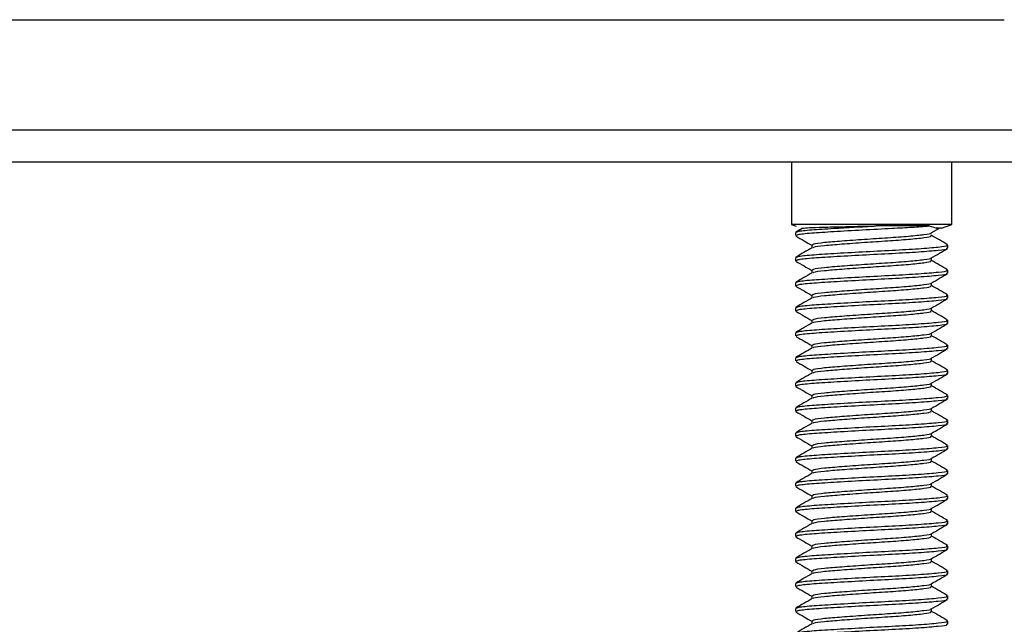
# Model space of a CAD drawing. Header units: millimetres. Extents: x 3619 to 4737, y 1503 to 2366.
# Tile 91 of 256: x 3939.82 to 3950.21, y 2107.09 to 2113.47. Entities that reach past the tile are written whole.
import ezdxf

# ---------------------------------------------------------------- set-up
doc = ezdxf.new("R2010")
doc.units = ezdxf.units.MM

msp = doc.modelspace()

# ---------------------------------------------------------------- linework, layer by layer
at = {"color": 7, "linetype": 'Continuous', "lineweight": 30}
for p, q in [((3871.8153, 2113.4687), (3950.2105, 2113.4687)), ((3950.8772, 2112.3021), (3871.8153, 2112.3021)), ((3871.5796, 2111.9687), (3950.8772, 2111.9687)), ((3947.964, 2111.9687), (3947.964, 2111.3071)), ((3949.6573, 2111.3071), (3949.6573, 2111.9687)), ((3947.964, 2111.3071), (3948.0142, 2111.2888)), ((3949.6573, 2111.3071), (3947.964, 2111.3071)), ((3948.0063, 2111.2223), (3948.0063, 2111.1892)), ((3948.0757, 2111.2644), (3948.0093, 2111.2259)), ((3948.081, 2111.2675), (3948.0757, 2111.2644)), ((3949.4166, 2111.2917), (3948.8597, 2111.2917)), ((3949.4397, 2111.2178), (3949.5179, 2111.2632)), ((3949.5472, 2111.267), (3949.4948, 2111.267)), ((3949.5472, 2111.267), (3949.6573, 2111.3071)), ((3948.1782, 2111.09), (3948.1782, 2111.0593)), ((3949.615, 2111.0569), (3949.615, 2111.09)), ((3948.0063, 2110.9577), (3948.0063, 2110.9247)), ((3949.4431, 2110.9247), (3949.4431, 2110.9552)), ((3948.1782, 2110.8254), (3948.1782, 2110.7947)), ((3949.615, 2110.7924), (3949.615, 2110.8254)), ((3948.0063, 2110.6931), (3948.0063, 2110.6601)), ((3949.4431, 2110.6601), (3949.4431, 2110.6906)), ((3948.1782, 2110.5609), (3948.1782, 2110.5302)), ((3949.615, 2110.5278), (3949.615, 2110.5609)), ((3948.0063, 2110.4286), (3948.0063, 2110.3955)), ((3949.4431, 2110.3955), (3949.4431, 2110.4261)), ((3948.1782, 2110.2963), (3948.1782, 2110.2656)), ((3949.615, 2110.2632), (3949.615, 2110.2963)), ((3948.0063, 2110.164), (3948.0063, 2110.1309)), ((3949.4431, 2110.1309), (3949.4431, 2110.1615)), ((3948.1782, 2110.0317), (3948.1782, 2110.001)), ((3949.615, 2109.9986), (3949.615, 2110.0317)), ((3948.0063, 2109.8994), (3948.0063, 2109.8663)), ((3949.4431, 2109.8663), (3949.4431, 2109.8969)), ((3948.1782, 2109.7671), (3948.1782, 2109.7364)), ((3949.615, 2109.734), (3949.615, 2109.7671)), ((3948.0063, 2109.6348), (3948.0063, 2109.6017)), ((3949.4431, 2109.6017), (3949.4431, 2109.6323)), ((3948.1782, 2109.5025), (3948.1782, 2109.4718)), ((3949.615, 2109.4694), (3949.615, 2109.5025)), ((3948.0063, 2109.3702), (3948.0063, 2109.3372)), ((3949.4431, 2109.3372), (3949.4431, 2109.3677)), ((3948.1782, 2109.2379), (3948.1782, 2109.2072)), ((3949.615, 2109.2049), (3949.615, 2109.2379)), ((3948.0063, 2109.1056), (3948.0063, 2109.0726)), ((3949.4431, 2109.0726), (3949.4431, 2109.1031)), ((3948.1782, 2108.9734), (3948.1782, 2108.9427)), ((3949.615, 2108.9403), (3949.615, 2108.9734)), ((3948.0063, 2108.8411), (3948.0063, 2108.808)), ((3949.4431, 2108.808), (3949.4431, 2108.8386)), ((3948.1782, 2108.7088), (3948.1782, 2108.6781)), ((3949.615, 2108.6757), (3949.615, 2108.7088)), ((3948.0063, 2108.5765), (3948.0063, 2108.5434)), ((3949.4431, 2108.5434), (3949.4431, 2108.574)), ((3948.1782, 2108.4442), (3948.1782, 2108.4135)), ((3949.615, 2108.4111), (3949.615, 2108.4442)), ((3948.0063, 2108.3119), (3948.0063, 2108.2788)), ((3949.4431, 2108.2788), (3949.4431, 2108.3094)), ((3948.1782, 2108.1796), (3948.1782, 2108.1489)), ((3949.615, 2108.1465), (3949.615, 2108.1796)), ((3948.0063, 2108.0473), (3948.0063, 2108.0142)), ((3949.4431, 2108.0142), (3949.4431, 2108.0448)), ((3948.1782, 2107.915), (3948.1782, 2107.8843)), ((3949.615, 2107.8819), (3949.615, 2107.915)), ((3948.0063, 2107.7827), (3948.0063, 2107.7497)), ((3949.4431, 2107.7497), (3949.4431, 2107.7802)), ((3948.1782, 2107.6504), (3948.1782, 2107.6197)), ((3949.615, 2107.6174), (3949.615, 2107.6504)), ((3948.0063, 2107.5181), (3948.0063, 2107.4851)), ((3949.4431, 2107.4851), (3949.4431, 2107.5156)), ((3948.1782, 2107.3859), (3948.1782, 2107.3552)), ((3949.615, 2107.3528), (3949.615, 2107.3859)), ((3948.0063, 2107.2536), (3948.0063, 2107.2205)), ((3949.4431, 2107.2205), (3949.4431, 2107.2511)), ((3948.1782, 2107.1213), (3948.1782, 2107.0906)), ((3949.615, 2107.0882), (3949.615, 2107.1213))]:
    msp.add_line(p, q, dxfattribs=at)
for points, knots in [([(3948.0199, 2111.2223), (3948.0202, 2111.2262), (3948.0209, 2111.2357), (3948.1633, 2111.2512), (3948.3819, 2111.2648), (3948.6257, 2111.2792), (3948.7818, 2111.2875), (3948.8597, 2111.2917)], [0, 0, 0, 0, 0.1657669, 0.4084839, 0.6436393, 0.8221317, 1, 1, 1, 1]), ([(3948.0199, 2111.1892), (3948.0202, 2111.1931), (3948.0209, 2111.2026), (3948.1633, 2111.2182), (3948.4038, 2111.2331), (3948.7101, 2111.251), (3949.0024, 2111.2657), (3949.2463, 2111.2786), (3949.3592, 2111.2873), (3949.4166, 2111.2917)], [0, 0, 0, 0, 0.1116513, 0.2751319, 0.4335195, 0.5984336, 0.7591204, 0.8774862, 1, 1, 1, 1]), ([(3948.0806, 2111.267), (3948.0925, 2111.2688), (3948.1176, 2111.2724), (3948.2491, 2111.2775), (3948.4457, 2111.2825), (3948.6608, 2111.2876), (3948.8043, 2111.2905), (3948.8597, 2111.2917)], [0, 0, 0, 0, 0.1947943, 0.4110093, 0.6270673, 0.8557418, 1, 1, 1, 1]), ([(3949.4166, 2111.2917), (3949.4455, 2111.2848), (3949.4802, 2111.2766), (3949.4927, 2111.2684), (3949.4948, 2111.267)], [0, 0, 0, 0, 0.8318612, 1, 1, 1, 1]), ([(3948.0111, 2111.1845), (3948.0399, 2111.1678), (3948.0956, 2111.1355), (3948.1513, 2111.1032), (3948.1782, 2111.0876)], [0, 0, 0, 0, 0.5170185, 1, 1, 1, 1]), ([(3948.1889, 2111.09), (3948.1891, 2111.0939), (3948.1896, 2111.1034), (3948.3016, 2111.119), (3948.4907, 2111.1338), (3948.7315, 2111.1518), (3948.9834, 2111.1678), (3949.2124, 2111.1837), (3949.3682, 2111.2019), (3949.4444, 2111.2117), (3949.4375, 2111.2175), (3949.4371, 2111.2178)], [0, 0, 0, 0, 0.0891919, 0.219782, 0.34629, 0.4780279, 0.606384, 0.7347374, 0.8664785, 0.9929884, 1, 1, 1, 1]), ([(3948.1939, 2111.0617), (3948.1947, 2111.064), (3948.1973, 2111.0719), (3948.303, 2111.0859), (3948.4904, 2111.1008), (3948.7316, 2111.1188), (3948.9836, 2111.1347), (3949.2117, 2111.1507), (3949.3708, 2111.1688), (3949.4477, 2111.18), (3949.4354, 2111.1874), (3949.4324, 2111.1892)], [0, 0, 0, 0, 0.0527922, 0.1836604, 0.3104377, 0.442456, 0.5710854, 0.6997121, 0.8317336, 0.9585129, 1, 1, 1, 1]), ([(3949.612, 2111.0936), (3949.5832, 2111.1103), (3949.5255, 2111.1438), (3949.4678, 2111.1773), (3949.439, 2111.194)], [0, 0, 0, 0, 0.5002974, 1, 1, 1, 1]), ([(3948.1823, 2111.0617), (3948.1535, 2111.045), (3948.0958, 2111.0115), (3948.0381, 2110.978), (3948.0093, 2110.9613)], [0, 0, 0, 0, 0.4996811, 1, 1, 1, 1]), ([(3948.0199, 2110.9577), (3948.0202, 2110.9616), (3948.0209, 2110.9711), (3948.1633, 2110.9867), (3948.4038, 2111.0015), (3948.71, 2111.0196), (3949.0306, 2111.0355), (3949.3206, 2111.0514), (3949.523, 2111.0695), (3949.6208, 2111.0808), (3949.6052, 2111.0882), (3949.6013, 2111.09)], [0, 0, 0, 0, 0.0862212, 0.2124668, 0.3347795, 0.4621321, 0.5862203, 0.7103137, 0.8376637, 0.9599757, 1, 1, 1, 1]), ([(3948.0199, 2110.9247), (3948.0202, 2110.9285), (3948.0209, 2110.938), (3948.1633, 2110.9536), (3948.4038, 2110.9685), (3948.71, 2110.9865), (3949.0306, 2111.0024), (3949.3206, 2111.0184), (3949.523, 2111.0365), (3949.6208, 2111.0477), (3949.6052, 2111.0551), (3949.6013, 2111.0569)], [0, 0, 0, 0, 0.0862212, 0.2124668, 0.3347795, 0.4621321, 0.5862203, 0.7103138, 0.8376638, 0.9599757, 1, 1, 1, 1]), ([(3949.4397, 2110.9532), (3949.4685, 2110.97), (3949.5262, 2111.0035), (3949.5838, 2111.0369), (3949.6127, 2111.0536)], [0, 0, 0, 0, 0.4996652, 1, 1, 1, 1]), ([(3948.0111, 2110.9199), (3948.0399, 2110.9032), (3948.0956, 2110.8709), (3948.1513, 2110.8386), (3948.1782, 2110.823)], [0, 0, 0, 0, 0.5170218, 1, 1, 1, 1]), ([(3948.1889, 2110.8254), (3948.1891, 2110.8293), (3948.1896, 2110.8388), (3948.3016, 2110.8544), (3948.4907, 2110.8692), (3948.7315, 2110.8873), (3948.9834, 2110.9032), (3949.2124, 2110.9191), (3949.3682, 2110.9373), (3949.4444, 2110.9471), (3949.4375, 2110.9529), (3949.4371, 2110.9532)], [0, 0, 0, 0, 0.0891919, 0.2197821, 0.34629, 0.4780279, 0.606384, 0.7347374, 0.8664785, 0.9929883, 1, 1, 1, 1]), ([(3948.1939, 2110.7971), (3948.1947, 2110.7994), (3948.1973, 2110.8073), (3948.303, 2110.8213), (3948.4904, 2110.8362), (3948.7316, 2110.8542), (3948.9836, 2110.8701), (3949.2117, 2110.8861), (3949.3708, 2110.9042), (3949.4477, 2110.9154), (3949.4354, 2110.9228), (3949.4324, 2110.9247)], [0, 0, 0, 0, 0.0527922, 0.1836605, 0.3104377, 0.442456, 0.5710854, 0.6997121, 0.8317336, 0.9585128, 1, 1, 1, 1]), ([(3949.612, 2110.829), (3949.5832, 2110.8457), (3949.5269, 2110.8784), (3949.4706, 2110.9111), (3949.4431, 2110.927)], [0, 0, 0, 0, 0.5124806, 1, 1, 1, 1]), ([(3948.0199, 2110.6931), (3948.0202, 2110.697), (3948.0209, 2110.7065), (3948.1633, 2110.7221), (3948.4038, 2110.737), (3948.71, 2110.755), (3949.0306, 2110.7709), (3949.3206, 2110.7869), (3949.523, 2110.805), (3949.6208, 2110.8162), (3949.6052, 2110.8236), (3949.6013, 2110.8254)], [0, 0, 0, 0, 0.08622119, 0.21246683, 0.33477947, 0.46213214, 0.58622033, 0.71031377, 0.83766376, 0.95997579, 1, 1, 1, 1]), ([(3948.1823, 2110.7971), (3948.1535, 2110.7804), (3948.0958, 2110.7469), (3948.0381, 2110.7134), (3948.0093, 2110.6967)], [0, 0, 0, 0, 0.4996811, 1, 1, 1, 1]), ([(3948.0199, 2110.6601), (3948.0202, 2110.6639), (3948.0209, 2110.6734), (3948.1633, 2110.689), (3948.4038, 2110.7039), (3948.71, 2110.7219), (3949.0306, 2110.7379), (3949.3206, 2110.7538), (3949.523, 2110.7719), (3949.6208, 2110.7832), (3949.6052, 2110.7905), (3949.6013, 2110.7924)], [0, 0, 0, 0, 0.08622119, 0.21246683, 0.33477947, 0.46213214, 0.58622033, 0.71031377, 0.83766376, 0.95997579, 1, 1, 1, 1]), ([(3949.4397, 2110.6887), (3949.4685, 2110.7054), (3949.5262, 2110.7389), (3949.5838, 2110.7723), (3949.6127, 2110.7891)], [0, 0, 0, 0, 0.4996683, 1, 1, 1, 1]), ([(3948.0111, 2110.6554), (3948.0399, 2110.6387), (3948.0956, 2110.6064), (3948.1513, 2110.574), (3948.1782, 2110.5584)], [0, 0, 0, 0, 0.5170218, 1, 1, 1, 1]), ([(3948.1889, 2110.5609), (3948.1891, 2110.5647), (3948.1896, 2110.5742), (3948.3016, 2110.5898), (3948.4907, 2110.6047), (3948.7315, 2110.6227), (3948.9834, 2110.6386), (3949.2124, 2110.6546), (3949.3682, 2110.6727), (3949.4444, 2110.6825), (3949.4375, 2110.6884), (3949.4371, 2110.6887)], [0, 0, 0, 0, 0.0891919, 0.219782, 0.34629, 0.4780279, 0.6063841, 0.7347374, 0.8664785, 0.9929884, 1, 1, 1, 1]), ([(3948.1939, 2110.5325), (3948.1947, 2110.5348), (3948.1973, 2110.5428), (3948.303, 2110.5567), (3948.4904, 2110.5716), (3948.7316, 2110.5896), (3948.9836, 2110.6056), (3949.2117, 2110.6215), (3949.3708, 2110.6396), (3949.4477, 2110.6509), (3949.4354, 2110.6583), (3949.4324, 2110.6601)], [0, 0, 0, 0, 0.0527922, 0.1836604, 0.3104377, 0.442456, 0.5710854, 0.6997121, 0.8317336, 0.9585128, 1, 1, 1, 1]), ([(3949.612, 2110.5644), (3949.5832, 2110.5811), (3949.5269, 2110.6138), (3949.4706, 2110.6465), (3949.4431, 2110.6625)], [0, 0, 0, 0, 0.5124775, 1, 1, 1, 1]), ([(3948.1823, 2110.5325), (3948.1535, 2110.5158), (3948.0958, 2110.4823), (3948.0381, 2110.4488), (3948.0093, 2110.4321)], [0, 0, 0, 0, 0.499678, 1, 1, 1, 1]), ([(3948.0199, 2110.4286), (3948.0202, 2110.4324), (3948.0209, 2110.4419), (3948.1633, 2110.4575), (3948.4038, 2110.4724), (3948.71, 2110.4904), (3949.0306, 2110.5063), (3949.3206, 2110.5223), (3949.523, 2110.5404), (3949.6208, 2110.5516), (3949.6052, 2110.559), (3949.6013, 2110.5609)], [0, 0, 0, 0, 0.0862212, 0.2124669, 0.3347795, 0.4621321, 0.5862203, 0.7103138, 0.8376638, 0.9599757, 1, 1, 1, 1]), ([(3948.0199, 2110.3955), (3948.0202, 2110.3993), (3948.0209, 2110.4089), (3948.1633, 2110.4244), (3948.4038, 2110.4393), (3948.71, 2110.4573), (3949.0306, 2110.4733), (3949.3206, 2110.4892), (3949.523, 2110.5073), (3949.6208, 2110.5186), (3949.6052, 2110.526), (3949.6013, 2110.5278)], [0, 0, 0, 0, 0.0862211, 0.2124668, 0.3347794, 0.4621321, 0.5862203, 0.7103138, 0.8376638, 0.9599758, 1, 1, 1, 1]), ([(3949.4397, 2110.4241), (3949.4685, 2110.4408), (3949.5262, 2110.4743), (3949.5838, 2110.5077), (3949.6127, 2110.5245)], [0, 0, 0, 0, 0.4996621, 1, 1, 1, 1]), ([(3948.0111, 2110.3908), (3948.0399, 2110.3741), (3948.0956, 2110.3418), (3948.1513, 2110.3095), (3948.1782, 2110.2938)], [0, 0, 0, 0, 0.5170218, 1, 1, 1, 1]), ([(3948.1889, 2110.2963), (3948.1891, 2110.3001), (3948.1896, 2110.3096), (3948.3016, 2110.3252), (3948.4907, 2110.3401), (3948.7315, 2110.3581), (3948.9834, 2110.3741), (3949.2124, 2110.39), (3949.3682, 2110.4081), (3949.4444, 2110.418), (3949.4375, 2110.4238), (3949.4371, 2110.4241)], [0, 0, 0, 0, 0.0891919, 0.219782, 0.34629, 0.4780279, 0.606384, 0.7347374, 0.8664785, 0.9929884, 1, 1, 1, 1]), ([(3948.1939, 2110.268), (3948.1947, 2110.2702), (3948.1973, 2110.2782), (3948.303, 2110.2921), (3948.4904, 2110.307), (3948.7316, 2110.325), (3948.9836, 2110.341), (3949.2117, 2110.3569), (3949.3708, 2110.375), (3949.4477, 2110.3863), (3949.4354, 2110.3937), (3949.4324, 2110.3955)], [0, 0, 0, 0, 0.05279221, 0.1836604, 0.3104377, 0.442456, 0.57108543, 0.699712, 0.83173353, 0.95851277, 1, 1, 1, 1]), ([(3949.612, 2110.2998), (3949.5832, 2110.3166), (3949.5269, 2110.3492), (3949.4706, 2110.3819), (3949.4431, 2110.3979)], [0, 0, 0, 0, 0.5124775, 1, 1, 1, 1]), ([(3948.0199, 2110.164), (3948.0202, 2110.1678), (3948.0209, 2110.1773), (3948.1633, 2110.1929), (3948.4038, 2110.2078), (3948.71, 2110.2258), (3949.0306, 2110.2418), (3949.3206, 2110.2577), (3949.523, 2110.2758), (3949.6208, 2110.2871), (3949.6052, 2110.2945), (3949.6013, 2110.2963)], [0, 0, 0, 0, 0.0862212, 0.2124668, 0.3347795, 0.4621321, 0.5862203, 0.7103137, 0.8376637, 0.9599757, 1, 1, 1, 1]), ([(3948.1823, 2110.268), (3948.1535, 2110.2512), (3948.0958, 2110.2177), (3948.0381, 2110.1843), (3948.0093, 2110.1675)], [0, 0, 0, 0, 0.4996811, 1, 1, 1, 1]), ([(3948.0199, 2110.1309), (3948.0202, 2110.1348), (3948.0209, 2110.1443), (3948.1633, 2110.1598), (3948.4038, 2110.1747), (3948.71, 2110.1927), (3949.0306, 2110.2087), (3949.3206, 2110.2246), (3949.523, 2110.2427), (3949.6208, 2110.254), (3949.6052, 2110.2614), (3949.6013, 2110.2632)], [0, 0, 0, 0, 0.0862212, 0.2124668, 0.3347795, 0.4621321, 0.5862203, 0.7103138, 0.8376638, 0.9599757, 1, 1, 1, 1]), ([(3949.4397, 2110.1595), (3949.4685, 2110.1762), (3949.5262, 2110.2097), (3949.5838, 2110.2432), (3949.6127, 2110.2599)], [0, 0, 0, 0, 0.4996652, 1, 1, 1, 1]), ([(3948.0111, 2110.1262), (3948.0399, 2110.1095), (3948.0956, 2110.0772), (3948.1513, 2110.0449), (3948.1782, 2110.0293)], [0, 0, 0, 0, 0.5170218, 1, 1, 1, 1]), ([(3948.1889, 2110.0317), (3948.1891, 2110.0355), (3948.1896, 2110.0451), (3948.3016, 2110.0606), (3948.4907, 2110.0755), (3948.7315, 2110.0935), (3948.9834, 2110.1095), (3949.2124, 2110.1254), (3949.3682, 2110.1436), (3949.4444, 2110.1534), (3949.4375, 2110.1592), (3949.4371, 2110.1595)], [0, 0, 0, 0, 0.0891919, 0.2197821, 0.34629, 0.4780279, 0.606384, 0.7347374, 0.8664785, 0.9929883, 1, 1, 1, 1]), ([(3948.1939, 2110.0034), (3948.1947, 2110.0057), (3948.1973, 2110.0136), (3948.303, 2110.0276), (3948.4904, 2110.0424), (3948.7316, 2110.0604), (3948.9836, 2110.0764), (3949.2117, 2110.0923), (3949.3708, 2110.1104), (3949.4477, 2110.1217), (3949.4354, 2110.1291), (3949.4324, 2110.1309)], [0, 0, 0, 0, 0.0527922, 0.1836605, 0.3104377, 0.442456, 0.5710854, 0.6997121, 0.8317336, 0.9585129, 1, 1, 1, 1]), ([(3949.612, 2110.0352), (3949.5832, 2110.052), (3949.5269, 2110.0846), (3949.4706, 2110.1173), (3949.4431, 2110.1333)], [0, 0, 0, 0, 0.5124775, 1, 1, 1, 1]), ([(3948.1823, 2110.0034), (3948.1535, 2109.9866), (3948.0958, 2109.9531), (3948.0381, 2109.9197), (3948.0093, 2109.9029)], [0, 0, 0, 0, 0.4996811, 1, 1, 1, 1]), ([(3948.0199, 2109.8994), (3948.0202, 2109.9033), (3948.0209, 2109.9128), (3948.1633, 2109.9283), (3948.4038, 2109.9432), (3948.71, 2109.9612), (3949.0306, 2109.9772), (3949.3206, 2109.9931), (3949.523, 2110.0112), (3949.6208, 2110.0225), (3949.6052, 2110.0299), (3949.6013, 2110.0317)], [0, 0, 0, 0, 0.08622119, 0.21246683, 0.33477947, 0.46213214, 0.58622033, 0.71031377, 0.83766376, 0.95997579, 1, 1, 1, 1]), ([(3948.0199, 2109.8663), (3948.0202, 2109.8702), (3948.0209, 2109.8797), (3948.1633, 2109.8953), (3948.4038, 2109.9101), (3948.71, 2109.9281), (3949.0306, 2109.9441), (3949.3206, 2109.96), (3949.523, 2109.9781), (3949.6208, 2109.9894), (3949.6052, 2109.9968), (3949.6013, 2109.9986)], [0, 0, 0, 0, 0.0862212, 0.2124668, 0.3347795, 0.4621321, 0.5862203, 0.7103137, 0.8376637, 0.9599757, 1, 1, 1, 1]), ([(3949.4397, 2109.8949), (3949.4685, 2109.9116), (3949.5262, 2109.9451), (3949.5838, 2109.9786), (3949.6127, 2109.9953)], [0, 0, 0, 0, 0.4996683, 1, 1, 1, 1]), ([(3948.1889, 2109.7671), (3948.1891, 2109.771), (3948.1896, 2109.7805), (3948.3016, 2109.796), (3948.4907, 2109.8109), (3948.7315, 2109.8289), (3948.9834, 2109.8449), (3949.2124, 2109.8608), (3949.3682, 2109.879), (3949.4444, 2109.8888), (3949.4375, 2109.8946), (3949.4371, 2109.8949)], [0, 0, 0, 0, 0.0891919, 0.219782, 0.34629, 0.4780279, 0.606384, 0.7347374, 0.8664785, 0.9929883, 1, 1, 1, 1]), ([(3948.0111, 2109.8616), (3948.0399, 2109.8449), (3948.0956, 2109.8126), (3948.1513, 2109.7803), (3948.1782, 2109.7647)], [0, 0, 0, 0, 0.5170218, 1, 1, 1, 1]), ([(3948.0199, 2109.6348), (3948.0202, 2109.6387), (3948.0209, 2109.6482), (3948.1633, 2109.6637), (3948.4038, 2109.6786), (3948.71, 2109.6966), (3949.0306, 2109.7126), (3949.3206, 2109.7285), (3949.523, 2109.7466), (3949.6208, 2109.7579), (3949.6052, 2109.7653), (3949.6013, 2109.7671)], [0, 0, 0, 0, 0.0862212, 0.2124669, 0.3347795, 0.4621321, 0.5862203, 0.7103138, 0.8376638, 0.9599757, 1, 1, 1, 1]), ([(3948.1939, 2109.7388), (3948.1947, 2109.7411), (3948.1973, 2109.749), (3948.303, 2109.763), (3948.4904, 2109.7778), (3948.7316, 2109.7959), (3948.9836, 2109.8118), (3949.2117, 2109.8278), (3949.3708, 2109.8458), (3949.4477, 2109.8571), (3949.4354, 2109.8645), (3949.4324, 2109.8663)], [0, 0, 0, 0, 0.0527922, 0.1836605, 0.3104377, 0.442456, 0.5710854, 0.6997121, 0.8317336, 0.9585128, 1, 1, 1, 1]), ([(3949.612, 2109.7707), (3949.5832, 2109.7874), (3949.5269, 2109.82), (3949.4706, 2109.8528), (3949.4431, 2109.8687)], [0, 0, 0, 0, 0.5124775, 1, 1, 1, 1]), ([(3948.1823, 2109.7388), (3948.1535, 2109.7221), (3948.0958, 2109.6885), (3948.0381, 2109.6551), (3948.0093, 2109.6384)], [0, 0, 0, 0, 0.4996811, 1, 1, 1, 1]), ([(3948.0199, 2109.6017), (3948.0202, 2109.6056), (3948.0209, 2109.6151), (3948.1633, 2109.6307), (3948.4038, 2109.6455), (3948.71, 2109.6636), (3949.0306, 2109.6795), (3949.3206, 2109.6955), (3949.523, 2109.7135), (3949.6208, 2109.7248), (3949.6052, 2109.7322), (3949.6013, 2109.734)], [0, 0, 0, 0, 0.0862211, 0.2124668, 0.3347794, 0.4621321, 0.5862203, 0.7103138, 0.8376638, 0.9599758, 1, 1, 1, 1]), ([(3949.4397, 2109.6303), (3949.4685, 2109.6471), (3949.5262, 2109.6806), (3949.5838, 2109.714), (3949.6127, 2109.7307)], [0, 0, 0, 0, 0.4996621, 1, 1, 1, 1]), ([(3948.0111, 2109.597), (3948.0399, 2109.5803), (3948.0956, 2109.548), (3948.1513, 2109.5157), (3948.1782, 2109.5001)], [0, 0, 0, 0, 0.5170218, 1, 1, 1, 1]), ([(3948.1889, 2109.5025), (3948.1891, 2109.5064), (3948.1896, 2109.5159), (3948.3016, 2109.5315), (3948.4907, 2109.5463), (3948.7315, 2109.5643), (3948.9834, 2109.5803), (3949.2124, 2109.5962), (3949.3682, 2109.6144), (3949.4444, 2109.6242), (3949.4375, 2109.63), (3949.4371, 2109.6303)], [0, 0, 0, 0, 0.0891919, 0.219782, 0.34629, 0.4780279, 0.606384, 0.7347374, 0.8664785, 0.9929884, 1, 1, 1, 1]), ([(3948.1939, 2109.4742), (3948.1947, 2109.4765), (3948.1973, 2109.4844), (3948.303, 2109.4984), (3948.4904, 2109.5133), (3948.7316, 2109.5313), (3948.9836, 2109.5472), (3949.2117, 2109.5632), (3949.3708, 2109.5813), (3949.4477, 2109.5925), (3949.4354, 2109.5999), (3949.4324, 2109.6017)], [0, 0, 0, 0, 0.05279221, 0.1836604, 0.3104377, 0.442456, 0.57108543, 0.699712, 0.83173353, 0.95851277, 1, 1, 1, 1]), ([(3949.612, 2109.5061), (3949.5832, 2109.5228), (3949.5269, 2109.5555), (3949.4706, 2109.5882), (3949.4431, 2109.6041)], [0, 0, 0, 0, 0.5124775, 1, 1, 1, 1]), ([(3948.1823, 2109.4742), (3948.1535, 2109.4575), (3948.0958, 2109.424), (3948.0381, 2109.3905), (3948.0093, 2109.3738)], [0, 0, 0, 0, 0.4996811, 1, 1, 1, 1]), ([(3948.0199, 2109.3702), (3948.0202, 2109.3741), (3948.0209, 2109.3836), (3948.1633, 2109.3992), (3948.4038, 2109.414), (3948.71, 2109.4321), (3949.0306, 2109.448), (3949.3206, 2109.464), (3949.523, 2109.482), (3949.6208, 2109.4933), (3949.6052, 2109.5007), (3949.6013, 2109.5025)], [0, 0, 0, 0, 0.0862212, 0.2124668, 0.3347795, 0.4621321, 0.5862203, 0.7103138, 0.8376638, 0.9599757, 1, 1, 1, 1]), ([(3948.0199, 2109.3372), (3948.0202, 2109.341), (3948.0209, 2109.3505), (3948.1633, 2109.3661), (3948.4038, 2109.381), (3948.71, 2109.399), (3949.0306, 2109.4149), (3949.3206, 2109.4309), (3949.523, 2109.449), (3949.6208, 2109.4602), (3949.6052, 2109.4676), (3949.6013, 2109.4694)], [0, 0, 0, 0, 0.0862212, 0.2124669, 0.3347795, 0.4621321, 0.5862203, 0.7103138, 0.8376638, 0.9599757, 1, 1, 1, 1]), ([(3949.4397, 2109.3657), (3949.4685, 2109.3825), (3949.5262, 2109.416), (3949.5838, 2109.4494), (3949.6127, 2109.4661)], [0, 0, 0, 0, 0.4996652, 1, 1, 1, 1]), ([(3948.1889, 2109.2379), (3948.1891, 2109.2418), (3948.1896, 2109.2513), (3948.3016, 2109.2669), (3948.4907, 2109.2817), (3948.7315, 2109.2998), (3948.9834, 2109.3157), (3949.2124, 2109.3316), (3949.3682, 2109.3498), (3949.4444, 2109.3596), (3949.4375, 2109.3654), (3949.4371, 2109.3657)], [0, 0, 0, 0, 0.0891919, 0.2197821, 0.34629, 0.4780279, 0.606384, 0.7347374, 0.8664785, 0.9929883, 1, 1, 1, 1]), ([(3948.0111, 2109.3324), (3948.0399, 2109.3157), (3948.0956, 2109.2834), (3948.1513, 2109.2511), (3948.1782, 2109.2355)], [0, 0, 0, 0, 0.5170218, 1, 1, 1, 1]), ([(3948.1939, 2109.2096), (3948.1947, 2109.2119), (3948.1973, 2109.2198), (3948.303, 2109.2338), (3948.4904, 2109.2487), (3948.7316, 2109.2667), (3948.9836, 2109.2826), (3949.2117, 2109.2986), (3949.3708, 2109.3167), (3949.4477, 2109.3279), (3949.4354, 2109.3353), (3949.4324, 2109.3372)], [0, 0, 0, 0, 0.0527922, 0.1836605, 0.3104377, 0.442456, 0.5710854, 0.6997121, 0.8317336, 0.9585129, 1, 1, 1, 1]), ([(3949.612, 2109.2415), (3949.5832, 2109.2582), (3949.5269, 2109.2909), (3949.4706, 2109.3236), (3949.4431, 2109.3395)], [0, 0, 0, 0, 0.5124775, 1, 1, 1, 1]), ([(3948.1823, 2109.2096), (3948.1535, 2109.1929), (3948.0958, 2109.1594), (3948.0381, 2109.1259), (3948.0093, 2109.1092)], [0, 0, 0, 0, 0.4996811, 1, 1, 1, 1]), ([(3948.0199, 2109.1056), (3948.0202, 2109.1095), (3948.0209, 2109.119), (3948.1633, 2109.1346), (3948.4038, 2109.1495), (3948.71, 2109.1675), (3949.0306, 2109.1834), (3949.3206, 2109.1994), (3949.523, 2109.2175), (3949.6208, 2109.2287), (3949.6052, 2109.2361), (3949.6013, 2109.2379)], [0, 0, 0, 0, 0.08622119, 0.21246683, 0.33477947, 0.46213214, 0.58622033, 0.71031377, 0.83766376, 0.95997579, 1, 1, 1, 1]), ([(3948.0199, 2109.0726), (3948.0202, 2109.0764), (3948.0209, 2109.0859), (3948.1633, 2109.1015), (3948.4038, 2109.1164), (3948.71, 2109.1344), (3949.0306, 2109.1504), (3949.3206, 2109.1663), (3949.523, 2109.1844), (3949.6208, 2109.1957), (3949.6052, 2109.203), (3949.6013, 2109.2049)], [0, 0, 0, 0, 0.0862212, 0.2124668, 0.3347795, 0.4621321, 0.5862203, 0.7103137, 0.8376637, 0.9599757, 1, 1, 1, 1]), ([(3949.4397, 2109.1012), (3949.4685, 2109.1179), (3949.5262, 2109.1514), (3949.5838, 2109.1848), (3949.6127, 2109.2016)], [0, 0, 0, 0, 0.4996683, 1, 1, 1, 1]), ([(3948.0111, 2109.0679), (3948.0399, 2109.0512), (3948.0956, 2109.0189), (3948.1513, 2108.9865), (3948.1782, 2108.9709)], [0, 0, 0, 0, 0.5170218, 1, 1, 1, 1]), ([(3948.1889, 2108.9734), (3948.1891, 2108.9772), (3948.1896, 2108.9867), (3948.3016, 2109.0023), (3948.4907, 2109.0172), (3948.7315, 2109.0352), (3948.9834, 2109.0511), (3949.2124, 2109.0671), (3949.3682, 2109.0852), (3949.4444, 2109.095), (3949.4375, 2109.1009), (3949.4371, 2109.1012)], [0, 0, 0, 0, 0.0891919, 0.219782, 0.34629, 0.4780279, 0.606384, 0.7347374, 0.8664785, 0.9929883, 1, 1, 1, 1]), ([(3948.1939, 2108.945), (3948.1947, 2108.9473), (3948.1973, 2108.9553), (3948.303, 2108.9692), (3948.4904, 2108.9841), (3948.7316, 2109.0021), (3948.9836, 2109.0181), (3949.2117, 2109.034), (3949.3708, 2109.0521), (3949.4477, 2109.0634), (3949.4354, 2109.0708), (3949.4324, 2109.0726)], [0, 0, 0, 0, 0.0527922, 0.1836605, 0.3104377, 0.442456, 0.5710854, 0.6997121, 0.8317336, 0.9585128, 1, 1, 1, 1]), ([(3949.612, 2108.9769), (3949.5832, 2108.9936), (3949.5269, 2109.0263), (3949.4706, 2109.059), (3949.4431, 2109.075)], [0, 0, 0, 0, 0.5124775, 1, 1, 1, 1]), ([(3948.1823, 2108.945), (3948.1535, 2108.9283), (3948.0958, 2108.8948), (3948.0381, 2108.8613), (3948.0093, 2108.8446)], [0, 0, 0, 0, 0.4996811, 1, 1, 1, 1]), ([(3948.0199, 2108.8411), (3948.0202, 2108.8449), (3948.0209, 2108.8544), (3948.1633, 2108.87), (3948.4038, 2108.8849), (3948.71, 2108.9029), (3949.0306, 2108.9188), (3949.3206, 2108.9348), (3949.523, 2108.9529), (3949.6208, 2108.9641), (3949.6052, 2108.9715), (3949.6013, 2108.9734)], [0, 0, 0, 0, 0.0862212, 0.2124669, 0.3347795, 0.4621321, 0.5862203, 0.7103138, 0.8376638, 0.9599757, 1, 1, 1, 1]), ([(3948.0199, 2108.808), (3948.0202, 2108.8118), (3948.0209, 2108.8214), (3948.1633, 2108.8369), (3948.4038, 2108.8518), (3948.71, 2108.8698), (3949.0306, 2108.8858), (3949.3206, 2108.9017), (3949.523, 2108.9198), (3949.6208, 2108.9311), (3949.6052, 2108.9385), (3949.6013, 2108.9403)], [0, 0, 0, 0, 0.0862211, 0.2124668, 0.3347795, 0.4621321, 0.5862203, 0.7103138, 0.8376638, 0.9599758, 1, 1, 1, 1]), ([(3949.4397, 2108.8366), (3949.4685, 2108.8533), (3949.5262, 2108.8868), (3949.5838, 2108.9202), (3949.6127, 2108.937)], [0, 0, 0, 0, 0.4996621, 1, 1, 1, 1]), ([(3948.1889, 2108.7088), (3948.1891, 2108.7126), (3948.1896, 2108.7221), (3948.3016, 2108.7377), (3948.4907, 2108.7526), (3948.7315, 2108.7706), (3948.9834, 2108.7866), (3949.2124, 2108.8025), (3949.3682, 2108.8206), (3949.4444, 2108.8305), (3949.4375, 2108.8363), (3949.4371, 2108.8366)], [0, 0, 0, 0, 0.0891919, 0.219782, 0.34629, 0.4780279, 0.606384, 0.7347374, 0.8664785, 0.9929884, 1, 1, 1, 1]), ([(3948.0111, 2108.8033), (3948.0399, 2108.7866), (3948.0956, 2108.7543), (3948.1513, 2108.722), (3948.1782, 2108.7063)], [0, 0, 0, 0, 0.5170218, 1, 1, 1, 1]), ([(3948.1939, 2108.6805), (3948.1947, 2108.6827), (3948.1973, 2108.6907), (3948.303, 2108.7046), (3948.4904, 2108.7195), (3948.7316, 2108.7375), (3948.9836, 2108.7535), (3949.2117, 2108.7694), (3949.3708, 2108.7875), (3949.4477, 2108.7988), (3949.4354, 2108.8062), (3949.4324, 2108.808)], [0, 0, 0, 0, 0.05279221, 0.1836604, 0.3104377, 0.442456, 0.57108543, 0.699712, 0.83173353, 0.95851277, 1, 1, 1, 1]), ([(3949.612, 2108.7123), (3949.5832, 2108.7291), (3949.5269, 2108.7617), (3949.4706, 2108.7944), (3949.4431, 2108.8104)], [0, 0, 0, 0, 0.5124775, 1, 1, 1, 1]), ([(3948.1823, 2108.6805), (3948.1535, 2108.6637), (3948.0958, 2108.6302), (3948.0381, 2108.5968), (3948.0093, 2108.58)], [0, 0, 0, 0, 0.4996811, 1, 1, 1, 1]), ([(3948.0199, 2108.5765), (3948.0202, 2108.5803), (3948.0209, 2108.5898), (3948.1633, 2108.6054), (3948.4038, 2108.6203), (3948.71, 2108.6383), (3949.0306, 2108.6543), (3949.3206, 2108.6702), (3949.523, 2108.6883), (3949.6208, 2108.6996), (3949.6052, 2108.7069), (3949.6013, 2108.7088)], [0, 0, 0, 0, 0.0862212, 0.2124668, 0.3347795, 0.4621321, 0.5862203, 0.7103138, 0.8376638, 0.9599757, 1, 1, 1, 1]), ([(3948.0199, 2108.5434), (3948.0202, 2108.5473), (3948.0209, 2108.5568), (3948.1633, 2108.5723), (3948.4038, 2108.5872), (3948.71, 2108.6052), (3949.0306, 2108.6212), (3949.3206, 2108.6371), (3949.523, 2108.6552), (3949.6208, 2108.6665), (3949.6052, 2108.6739), (3949.6013, 2108.6757)], [0, 0, 0, 0, 0.0862212, 0.2124669, 0.3347795, 0.4621321, 0.5862203, 0.7103138, 0.8376638, 0.9599757, 1, 1, 1, 1]), ([(3949.4397, 2108.572), (3949.4685, 2108.5887), (3949.5262, 2108.6222), (3949.5838, 2108.6557), (3949.6127, 2108.6724)], [0, 0, 0, 0, 0.4996652, 1, 1, 1, 1]), ([(3948.0111, 2108.5387), (3948.0399, 2108.522), (3948.0956, 2108.4897), (3948.1513, 2108.4574), (3948.1782, 2108.4418)], [0, 0, 0, 0, 0.5170218, 1, 1, 1, 1]), ([(3948.1889, 2108.4442), (3948.1891, 2108.448), (3948.1896, 2108.4576), (3948.3016, 2108.4731), (3948.4907, 2108.488), (3948.7315, 2108.506), (3948.9834, 2108.522), (3949.2124, 2108.5379), (3949.3682, 2108.556), (3949.4444, 2108.5659), (3949.4375, 2108.5717), (3949.4371, 2108.572)], [0, 0, 0, 0, 0.0891918, 0.219782, 0.34629, 0.4780278, 0.606384, 0.7347374, 0.8664785, 0.9929884, 1, 1, 1, 1]), ([(3948.1939, 2108.4159), (3948.1947, 2108.4182), (3948.1973, 2108.4261), (3948.303, 2108.4401), (3948.4904, 2108.4549), (3948.7316, 2108.4729), (3948.9836, 2108.4889), (3949.2117, 2108.5048), (3949.3708, 2108.5229), (3949.4477, 2108.5342), (3949.4354, 2108.5416), (3949.4324, 2108.5434)], [0, 0, 0, 0, 0.05279221, 0.18366048, 0.31043779, 0.44245609, 0.57108544, 0.69971209, 0.83173362, 0.95851286, 1, 1, 1, 1]), ([(3949.612, 2108.4477), (3949.5832, 2108.4645), (3949.5269, 2108.4971), (3949.4706, 2108.5298), (3949.4431, 2108.5458)], [0, 0, 0, 0, 0.5124775, 1, 1, 1, 1]), ([(3948.1823, 2108.4159), (3948.1535, 2108.3991), (3948.0958, 2108.3656), (3948.0381, 2108.3322), (3948.0093, 2108.3154)], [0, 0, 0, 0, 0.4996811, 1, 1, 1, 1]), ([(3948.0199, 2108.3119), (3948.0202, 2108.3158), (3948.0209, 2108.3253), (3948.1633, 2108.3408), (3948.4038, 2108.3557), (3948.71, 2108.3737), (3949.0306, 2108.3897), (3949.3206, 2108.4056), (3949.523, 2108.4237), (3949.6208, 2108.435), (3949.6052, 2108.4424), (3949.6013, 2108.4442)], [0, 0, 0, 0, 0.0862212, 0.2124668, 0.3347795, 0.4621321, 0.5862203, 0.7103137, 0.8376637, 0.9599757, 1, 1, 1, 1]), ([(3948.0199, 2108.2788), (3948.0202, 2108.2827), (3948.0209, 2108.2922), (3948.1633, 2108.3078), (3948.4038, 2108.3226), (3948.71, 2108.3406), (3949.0306, 2108.3566), (3949.3206, 2108.3725), (3949.523, 2108.3906), (3949.6208, 2108.4019), (3949.6052, 2108.4093), (3949.6013, 2108.4111)], [0, 0, 0, 0, 0.0862212, 0.2124668, 0.3347795, 0.4621321, 0.5862203, 0.7103137, 0.8376637, 0.9599757, 1, 1, 1, 1]), ([(3949.4397, 2108.3074), (3949.4685, 2108.3241), (3949.5262, 2108.3576), (3949.5838, 2108.3911), (3949.6127, 2108.4078)], [0, 0, 0, 0, 0.4996683, 1, 1, 1, 1]), ([(3948.0111, 2108.2741), (3948.0399, 2108.2574), (3948.0956, 2108.2251), (3948.1513, 2108.1928), (3948.1782, 2108.1772)], [0, 0, 0, 0, 0.5170218, 1, 1, 1, 1]), ([(3948.1889, 2108.1796), (3948.1891, 2108.1835), (3948.1896, 2108.193), (3948.3016, 2108.2085), (3948.4907, 2108.2234), (3948.7315, 2108.2414), (3948.9834, 2108.2574), (3949.2124, 2108.2733), (3949.3682, 2108.2915), (3949.4444, 2108.3013), (3949.4375, 2108.3071), (3949.4371, 2108.3074)], [0, 0, 0, 0, 0.0891919, 0.2197821, 0.34629, 0.4780279, 0.606384, 0.7347374, 0.8664785, 0.9929883, 1, 1, 1, 1]), ([(3948.1939, 2108.1513), (3948.1947, 2108.1536), (3948.1973, 2108.1615), (3948.303, 2108.1755), (3948.4904, 2108.1903), (3948.7316, 2108.2084), (3948.9836, 2108.2243), (3949.2117, 2108.2403), (3949.3708, 2108.2583), (3949.4477, 2108.2696), (3949.4354, 2108.277), (3949.4324, 2108.2788)], [0, 0, 0, 0, 0.0527922, 0.1836605, 0.3104377, 0.442456, 0.5710854, 0.6997121, 0.8317336, 0.9585128, 1, 1, 1, 1]), ([(3949.612, 2108.1832), (3949.5832, 2108.1999), (3949.5269, 2108.2325), (3949.4706, 2108.2653), (3949.4431, 2108.2812)], [0, 0, 0, 0, 0.5124775, 1, 1, 1, 1]), ([(3948.1823, 2108.1513), (3948.1535, 2108.1346), (3948.0958, 2108.101), (3948.0381, 2108.0676), (3948.0093, 2108.0509)], [0, 0, 0, 0, 0.4996811, 1, 1, 1, 1]), ([(3948.0199, 2108.0473), (3948.0202, 2108.0512), (3948.0209, 2108.0607), (3948.1633, 2108.0762), (3948.4038, 2108.0911), (3948.71, 2108.1091), (3949.0306, 2108.1251), (3949.3206, 2108.141), (3949.523, 2108.1591), (3949.6208, 2108.1704), (3949.6052, 2108.1778), (3949.6013, 2108.1796)], [0, 0, 0, 0, 0.0862211, 0.2124668, 0.3347794, 0.4621321, 0.5862203, 0.7103138, 0.8376638, 0.9599758, 1, 1, 1, 1]), ([(3948.0199, 2108.0142), (3948.0202, 2108.0181), (3948.0209, 2108.0276), (3948.1633, 2108.0432), (3948.4038, 2108.058), (3948.71, 2108.0761), (3949.0306, 2108.092), (3949.3206, 2108.108), (3949.523, 2108.126), (3949.6208, 2108.1373), (3949.6052, 2108.1447), (3949.6013, 2108.1465)], [0, 0, 0, 0, 0.0862211, 0.2124668, 0.3347795, 0.4621321, 0.5862203, 0.7103138, 0.8376638, 0.9599758, 1, 1, 1, 1]), ([(3949.4397, 2108.0428), (3949.4685, 2108.0596), (3949.5262, 2108.0931), (3949.5838, 2108.1265), (3949.6127, 2108.1432)], [0, 0, 0, 0, 0.4996621, 1, 1, 1, 1]), ([(3948.0111, 2108.0095), (3948.0399, 2107.9928), (3948.0956, 2107.9605), (3948.1513, 2107.9282), (3948.1782, 2107.9126)], [0, 0, 0, 0, 0.5170218, 1, 1, 1, 1]), ([(3948.1889, 2107.915), (3948.1891, 2107.9189), (3948.1896, 2107.9284), (3948.3016, 2107.944), (3948.4907, 2107.9588), (3948.7315, 2107.9768), (3948.9834, 2107.9928), (3949.2124, 2108.0087), (3949.3682, 2108.0269), (3949.4444, 2108.0367), (3949.4375, 2108.0425), (3949.4371, 2108.0428)], [0, 0, 0, 0, 0.0891919, 0.219782, 0.34629, 0.4780279, 0.6063841, 0.7347374, 0.8664785, 0.9929884, 1, 1, 1, 1]), ([(3948.1939, 2107.8867), (3948.1947, 2107.889), (3948.1973, 2107.8969), (3948.303, 2107.9109), (3948.4904, 2107.9258), (3948.7316, 2107.9438), (3948.9836, 2107.9597), (3949.2117, 2107.9757), (3949.3708, 2107.9938), (3949.4477, 2108.005), (3949.4354, 2108.0124), (3949.4324, 2108.0142)], [0, 0, 0, 0, 0.05279221, 0.1836604, 0.3104377, 0.442456, 0.57108543, 0.699712, 0.83173353, 0.95851277, 1, 1, 1, 1]), ([(3949.612, 2107.9186), (3949.5832, 2107.9353), (3949.5269, 2107.968), (3949.4706, 2108.0007), (3949.4431, 2108.0166)], [0, 0, 0, 0, 0.5124775, 1, 1, 1, 1]), ([(3948.0199, 2107.7827), (3948.0202, 2107.7866), (3948.0209, 2107.7961), (3948.1633, 2107.8117), (3948.4038, 2107.8265), (3948.71, 2107.8446), (3949.0306, 2107.8605), (3949.3206, 2107.8765), (3949.523, 2107.8945), (3949.6208, 2107.9058), (3949.6052, 2107.9132), (3949.6013, 2107.915)], [0, 0, 0, 0, 0.0862212, 0.2124669, 0.3347795, 0.4621321, 0.5862203, 0.7103138, 0.8376638, 0.9599757, 1, 1, 1, 1]), ([(3948.1823, 2107.8867), (3948.1535, 2107.87), (3948.0958, 2107.8365), (3948.0381, 2107.803), (3948.0093, 2107.7863)], [0, 0, 0, 0, 0.4996811, 1, 1, 1, 1]), ([(3948.0199, 2107.7497), (3948.0202, 2107.7535), (3948.0209, 2107.763), (3948.1633, 2107.7786), (3948.4038, 2107.7935), (3948.71, 2107.8115), (3949.0306, 2107.8274), (3949.3206, 2107.8434), (3949.523, 2107.8615), (3949.6208, 2107.8727), (3949.6052, 2107.8801), (3949.6013, 2107.8819)], [0, 0, 0, 0, 0.0862212, 0.2124669, 0.3347795, 0.4621321, 0.5862203, 0.7103138, 0.8376638, 0.9599757, 1, 1, 1, 1]), ([(3949.4397, 2107.7782), (3949.4685, 2107.795), (3949.5262, 2107.8285), (3949.5838, 2107.8619), (3949.6127, 2107.8786)], [0, 0, 0, 0, 0.4996652, 1, 1, 1, 1]), ([(3948.0111, 2107.7449), (3948.0399, 2107.7282), (3948.0956, 2107.6959), (3948.1513, 2107.6636), (3948.1782, 2107.648)], [0, 0, 0, 0, 0.5170218, 1, 1, 1, 1]), ([(3948.1889, 2107.6504), (3948.1891, 2107.6543), (3948.1896, 2107.6638), (3948.3016, 2107.6794), (3948.4907, 2107.6942), (3948.7315, 2107.7123), (3948.9834, 2107.7282), (3949.2124, 2107.7441), (3949.3682, 2107.7623), (3949.4444, 2107.7721), (3949.4375, 2107.7779), (3949.4371, 2107.7782)], [0, 0, 0, 0, 0.0891918, 0.219782, 0.34629, 0.4780278, 0.606384, 0.7347374, 0.8664785, 0.9929884, 1, 1, 1, 1]), ([(3948.1939, 2107.6221), (3948.1947, 2107.6244), (3948.1973, 2107.6323), (3948.303, 2107.6463), (3948.4904, 2107.6612), (3948.7316, 2107.6792), (3948.9836, 2107.6951), (3949.2117, 2107.7111), (3949.3708, 2107.7292), (3949.4477, 2107.7404), (3949.4354, 2107.7478), (3949.4324, 2107.7497)], [0, 0, 0, 0, 0.05279221, 0.18366048, 0.31043779, 0.44245609, 0.57108544, 0.69971209, 0.83173362, 0.95851286, 1, 1, 1, 1]), ([(3949.612, 2107.654), (3949.5832, 2107.6707), (3949.5269, 2107.7034), (3949.4706, 2107.7361), (3949.4431, 2107.752)], [0, 0, 0, 0, 0.5124775, 1, 1, 1, 1]), ([(3948.1823, 2107.6221), (3948.1535, 2107.6054), (3948.0958, 2107.5719), (3948.0381, 2107.5384), (3948.0093, 2107.5217)], [0, 0, 0, 0, 0.4996811, 1, 1, 1, 1]), ([(3948.0199, 2107.5181), (3948.0202, 2107.522), (3948.0209, 2107.5315), (3948.1633, 2107.5471), (3948.4038, 2107.562), (3948.71, 2107.58), (3949.0306, 2107.5959), (3949.3206, 2107.6119), (3949.523, 2107.63), (3949.6208, 2107.6412), (3949.6052, 2107.6486), (3949.6013, 2107.6504)], [0, 0, 0, 0, 0.0862212, 0.2124668, 0.3347795, 0.4621321, 0.5862203, 0.7103137, 0.8376637, 0.9599757, 1, 1, 1, 1]), ([(3948.0199, 2107.4851), (3948.0202, 2107.4889), (3948.0209, 2107.4984), (3948.1633, 2107.514), (3948.4038, 2107.5289), (3948.71, 2107.5469), (3949.0306, 2107.5629), (3949.3206, 2107.5788), (3949.523, 2107.5969), (3949.6208, 2107.6082), (3949.6052, 2107.6155), (3949.6013, 2107.6174)], [0, 0, 0, 0, 0.0862212, 0.2124668, 0.3347795, 0.4621321, 0.5862203, 0.7103137, 0.8376637, 0.9599757, 1, 1, 1, 1]), ([(3949.4397, 2107.5137), (3949.4685, 2107.5304), (3949.5262, 2107.5639), (3949.5838, 2107.5973), (3949.6127, 2107.6141)], [0, 0, 0, 0, 0.4996683, 1, 1, 1, 1]), ([(3948.1889, 2107.3859), (3948.1891, 2107.3897), (3948.1896, 2107.3992), (3948.3016, 2107.4148), (3948.4907, 2107.4297), (3948.7315, 2107.4477), (3948.9834, 2107.4636), (3949.2124, 2107.4796), (3949.3682, 2107.4977), (3949.4444, 2107.5075), (3949.4375, 2107.5134), (3949.4371, 2107.5137)], [0, 0, 0, 0, 0.0891919, 0.2197821, 0.34629, 0.4780279, 0.606384, 0.7347374, 0.8664785, 0.9929883, 1, 1, 1, 1]), ([(3948.1939, 2107.3575), (3948.1947, 2107.3598), (3948.1973, 2107.3678), (3948.303, 2107.3817), (3948.4904, 2107.3966), (3948.7316, 2107.4146), (3948.9836, 2107.4306), (3949.2117, 2107.4465), (3949.3708, 2107.4646), (3949.4477, 2107.4759), (3949.4354, 2107.4833), (3949.4324, 2107.4851)], [0, 0, 0, 0, 0.0527922, 0.1836605, 0.3104377, 0.442456, 0.5710854, 0.6997121, 0.8317336, 0.9585128, 1, 1, 1, 1]), ([(3949.612, 2107.3894), (3949.5832, 2107.4061), (3949.5269, 2107.4388), (3949.4706, 2107.4715), (3949.4431, 2107.4875)], [0, 0, 0, 0, 0.5124775, 1, 1, 1, 1]), ([(3948.0111, 2107.4804), (3948.0399, 2107.4637), (3948.0956, 2107.4314), (3948.1513, 2107.399), (3948.1782, 2107.3834)], [0, 0, 0, 0, 0.5170218, 1, 1, 1, 1]), ([(3948.0199, 2107.2536), (3948.0202, 2107.2574), (3948.0209, 2107.2669), (3948.1633, 2107.2825), (3948.4038, 2107.2974), (3948.71, 2107.3154), (3949.0306, 2107.3313), (3949.3206, 2107.3473), (3949.523, 2107.3654), (3949.6208, 2107.3766), (3949.6052, 2107.384), (3949.6013, 2107.3859)], [0, 0, 0, 0, 0.0862211, 0.2124668, 0.3347794, 0.4621321, 0.5862203, 0.7103138, 0.8376638, 0.9599758, 1, 1, 1, 1]), ([(3948.1823, 2107.3575), (3948.1535, 2107.3408), (3948.0958, 2107.3073), (3948.0381, 2107.2738), (3948.0093, 2107.2571)], [0, 0, 0, 0, 0.4996811, 1, 1, 1, 1]), ([(3948.0199, 2107.2205), (3948.0202, 2107.2243), (3948.0209, 2107.2339), (3948.1633, 2107.2494), (3948.4038, 2107.2643), (3948.71, 2107.2823), (3949.0306, 2107.2983), (3949.3206, 2107.3142), (3949.523, 2107.3323), (3949.6208, 2107.3436), (3949.6052, 2107.351), (3949.6013, 2107.3528)], [0, 0, 0, 0, 0.0862211, 0.2124668, 0.3347795, 0.4621321, 0.5862203, 0.7103138, 0.8376638, 0.9599758, 1, 1, 1, 1]), ([(3949.4397, 2107.2491), (3949.4685, 2107.2658), (3949.5262, 2107.2993), (3949.5838, 2107.3327), (3949.6127, 2107.3495)], [0, 0, 0, 0, 0.4996621, 1, 1, 1, 1]), ([(3948.0111, 2107.2158), (3948.0399, 2107.1991), (3948.0956, 2107.1668), (3948.1513, 2107.1345), (3948.1782, 2107.1188)], [0, 0, 0, 0, 0.5170218, 1, 1, 1, 1]), ([(3948.1889, 2107.1213), (3948.1891, 2107.1251), (3948.1896, 2107.1346), (3948.3016, 2107.1502), (3948.4907, 2107.1651), (3948.7315, 2107.1831), (3948.9834, 2107.1991), (3949.2124, 2107.215), (3949.3682, 2107.2331), (3949.4444, 2107.243), (3949.4375, 2107.2488), (3949.4371, 2107.2491)], [0, 0, 0, 0, 0.0891919, 0.219782, 0.34629, 0.4780279, 0.6063841, 0.7347374, 0.8664785, 0.9929884, 1, 1, 1, 1]), ([(3948.1939, 2107.093), (3948.1947, 2107.0952), (3948.1973, 2107.1032), (3948.303, 2107.1171), (3948.4904, 2107.132), (3948.7316, 2107.15), (3948.9836, 2107.166), (3949.2117, 2107.1819), (3949.3708, 2107.2), (3949.4477, 2107.2113), (3949.4354, 2107.2187), (3949.4324, 2107.2205)], [0, 0, 0, 0, 0.05279221, 0.1836604, 0.3104377, 0.442456, 0.57108543, 0.699712, 0.83173353, 0.95851277, 1, 1, 1, 1]), ([(3949.612, 2107.1248), (3949.5832, 2107.1416), (3949.5269, 2107.1742), (3949.4706, 2107.2069), (3949.4431, 2107.2229)], [0, 0, 0, 0, 0.5124775, 1, 1, 1, 1]), ([(3948.1823, 2107.093), (3948.1535, 2107.0762), (3948.0958, 2107.0427), (3948.0381, 2107.0093), (3948.0093, 2106.9925)], [0, 0, 0, 0, 0.4996811, 1, 1, 1, 1]), ([(3948.0137, 2106.9512), (3948.0127, 2106.9566), (3948.0108, 2106.9677), (3948.1621, 2106.9848), (3948.4042, 2106.9997), (3948.7099, 2107.0177), (3949.0306, 2107.0337), (3949.3206, 2107.0496), (3949.523, 2107.0677), (3949.6208, 2107.079), (3949.6052, 2107.0864), (3949.6013, 2107.0882)], [0, 0, 0, 0, 0.1168877, 0.2388965, 0.3571043, 0.480183, 0.6001068, 0.7200357, 0.8431118, 0.961319, 1, 1, 1, 1]), ([(3948.0199, 2106.989), (3948.0202, 2106.9928), (3948.0209, 2107.0023), (3948.1633, 2107.0179), (3948.4038, 2107.0328), (3948.71, 2107.0508), (3949.0306, 2107.0668), (3949.3206, 2107.0827), (3949.523, 2107.1008), (3949.6208, 2107.1121), (3949.6052, 2107.1194), (3949.6013, 2107.1213)], [0, 0, 0, 0, 0.0862212, 0.2124669, 0.3347795, 0.4621321, 0.5862203, 0.7103138, 0.8376638, 0.9599757, 1, 1, 1, 1])]:
    msp.add_open_spline(points, degree=3, knots=knots, dxfattribs=at)

doc.saveas('drawing.dxf')
